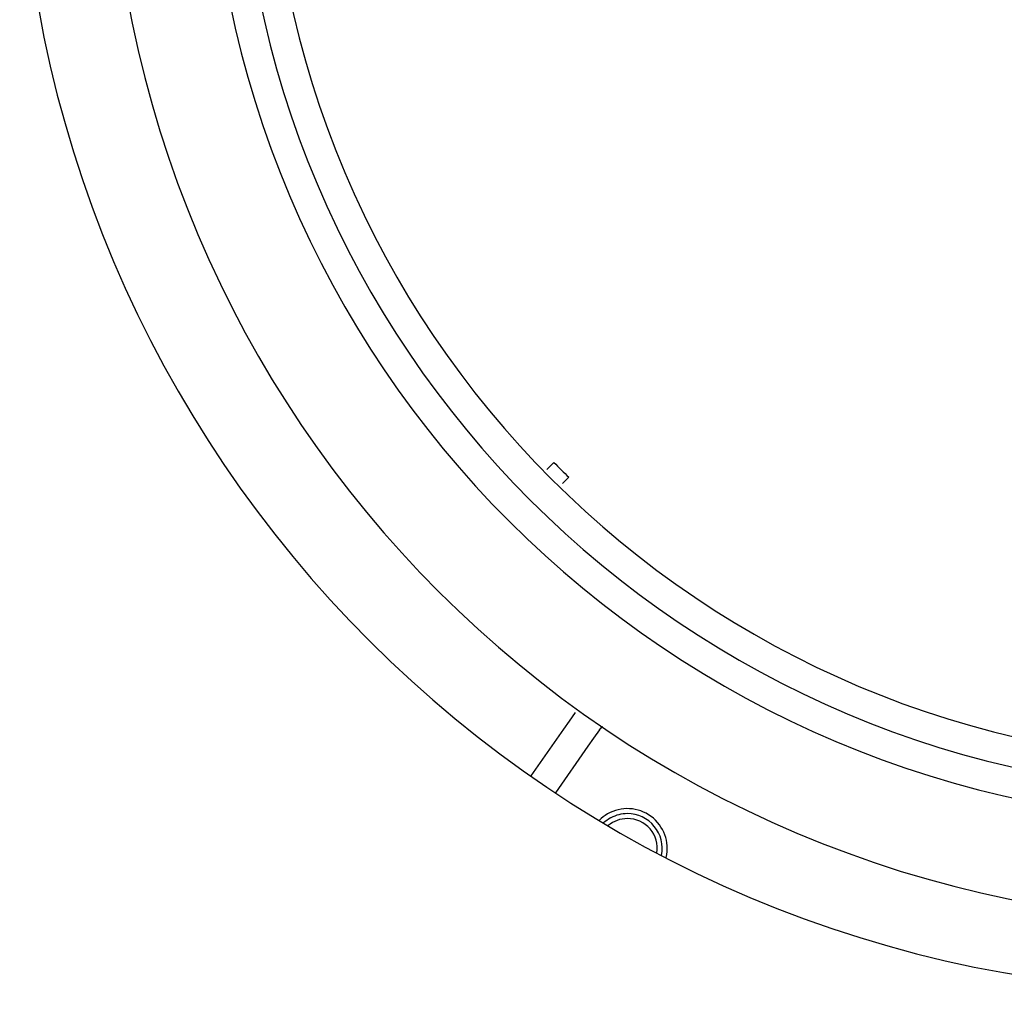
# Model space of a CAD drawing. Extents: x 213 to 948, y 153 to 704.
# Tile 12 of 62: x 449 to 468, y 228 to 248. Entities that reach past the tile are written whole.
import ezdxf

# ---------------------------------------------------------------- set-up
doc = ezdxf.new("R2010")
doc.units = 0
doc.header["$LTSCALE"] = 65.395
doc.header["$MEASUREMENT"] = 0
for name, color, linetype in [('119-306819_DXF_CONTINUOUS_LINE', 7, 'CONTINUOUS'), ('133-357781_DXF_CONTINUOUS_LINE', 7, 'CONTINUOUS'), ('133-358092_DXF_CONTINUOUS_LINE', 7, 'CONTINUOUS'), ('SCHWEISSBOLZDXF_CONTINUOUS_LINE', 7, 'CONTINUOUS')]:
    doc.layers.add(name, color=color, linetype=linetype)

msp = doc.modelspace()

# ---------------------------------------------------------------- linework, layer by layer
at = {"layer": '119-306819_DXF_CONTINUOUS_LINE', "color": 7, "linetype": 'Continuous'}
for p, q in [((459.22694, 238.89829), (459.08423, 238.75558)), ((459.40008, 238.47119), (459.52705, 238.59817)), ((459.6529, 233.8739), (459.5338, 233.70381)), ((459.5338, 233.70381), (459.41913, 233.54004)), ((459.41913, 233.54004), (458.76448, 232.6051)), ((460.14439, 233.52976), (460.02529, 233.35966)), ((460.02529, 233.35966), (459.91062, 233.19589)), ((459.91062, 233.19589), (459.25796, 232.26381))]:
    msp.add_line(p, q, dxfattribs=at)
msp.add_lwpolyline([(460.14439, 233.52976), (460.17583, 233.56604), (460.21257, 233.59411), (460.21289, 233.59426)], dxfattribs=at)
for centre, radius, start, end in [((472.9036, 252.27483), 19.13069, 224.364408, 225.635592), ((460.7036, 231.14381), 0.8, 346.991067, 120), ((460.7036, 231.14381), 0.8, 120, 135.114655)]:
    msp.add_arc(centre, radius, start, end, dxfattribs=at)
at = {"layer": '133-357781_DXF_CONTINUOUS_LINE', "color": 7, "linetype": 'Continuous'}
for radius in [22.6, 20.6, 20, 19.4]:
    msp.add_arc((472.9036, 252.27483), radius, 90, 270, dxfattribs=at)
at = {"layer": '133-358092_DXF_CONTINUOUS_LINE', "color": 3, "linetype": 'Continuous'}
msp.add_arc((472.5036, 252.27483), 24, 90, 270, dxfattribs=at)
at = {"layer": 'SCHWEISSBOLZDXF_CONTINUOUS_LINE', "color": 7, "linetype": 'Continuous'}
for radius, start, end in [(0.7, 119.54314, 133.014152), (0.6, 90, 130.036873), (0.7, 118.421053, 119.54314), (0.7, 90, 118.421053), (0.7, 348.855833, 90), (0.6, 351.486869, 90)]:
    msp.add_arc((460.7036, 231.14381), radius, start, end, dxfattribs=at)

doc.saveas('drawing.dxf')
